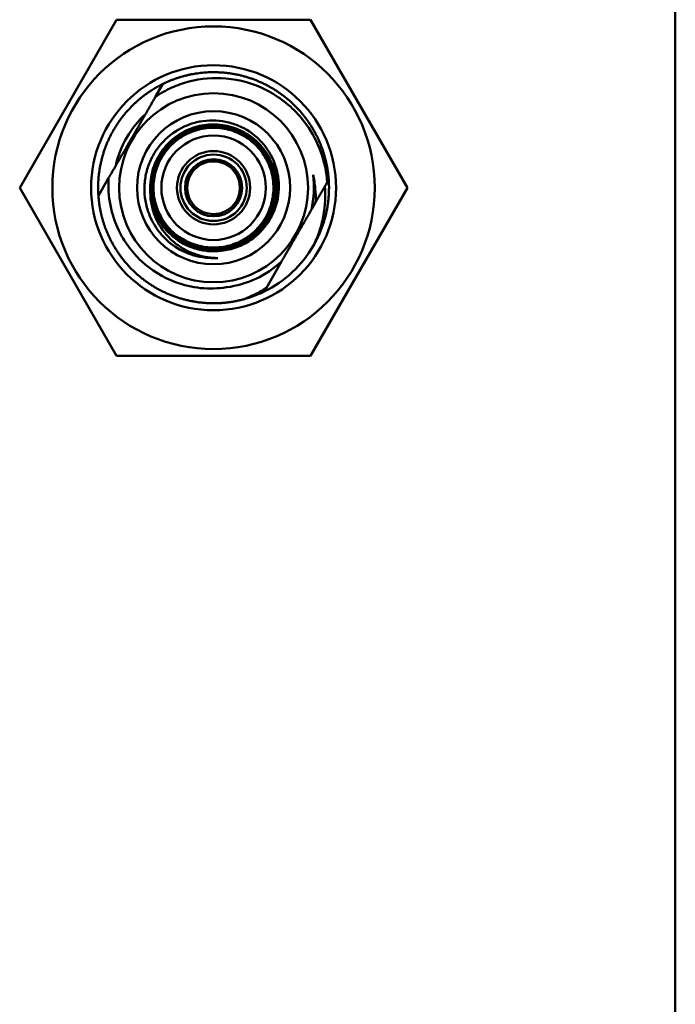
# Model space of a CAD drawing. Header units: inches. Extents: x 0 to 136, y 2 to 86.
# Tile 17 of 27: x 71.42 to 75.33, y 50.77 to 56.63. Entities that reach past the tile are written whole.
import ezdxf

# ---------------------------------------------------------------- set-up
doc = ezdxf.new("R2010")
doc.units = ezdxf.units.IN
doc.header["$LTSCALE"] = 4
doc.header["$MEASUREMENT"] = 0
doc.layers.add('Visible (ANSI)', color=7, linetype='Continuous', lineweight=50)

msp = doc.modelspace()

# ---------------------------------------------------------------- linework, layer by layer
at = {"layer": 'Visible (ANSI)'}
for p, q in [((75.328, 65.6314), (75.328, 26.6314)), ((72.0006, 56.6314), (71.4233, 55.6314)), ((73.1553, 56.6314), (72.0006, 56.6314)), ((73.7327, 55.6314), (73.1553, 56.6314)), ((72.2328, 56.1737), (72.2765, 56.2493)), ((72.578, 55.8014), (72.578, 55.7884)), ((71.8921, 55.5835), (71.9532, 55.6894)), ((73.2638, 55.6793), (73.2551, 55.6642)), ((71.4233, 55.6314), (72.0006, 54.6314)), ((73.1553, 54.6314), (73.7327, 55.6314)), ((73.186, 55.5445), (73.1608, 55.501)), ((72.578, 55.4744), (72.578, 55.4614)), ((72.9823, 55.1918), (72.8923, 55.0359)), ((72.8794, 55.0135), (72.8923, 55.0359)), ((72.0006, 54.6314), (73.1553, 54.6314))]:
    msp.add_line(p, q, dxfattribs=at)
for radius in [0.96, 0.7292, 0.5625, 0.4557, 0.311, 0.2179, 0.1976, 0.17]:
    msp.add_circle((72.578, 55.6314), radius, dxfattribs=at)
for radius, start, end in [(0.5973, 132.61371, 167.38629), (0.157, 283.66978, 76.33022), (0.5973, 347.38629, 7.42065), (0.4189, 234.21562, 273.44942), (0.6875, 296.00547, 330), (0.5973, 277.42065, 312.61371), (0.6875, 285, 296.00547)]:
    msp.add_arc((72.578, 55.6314), radius, start, end, dxfattribs=at)
for points, weights, knots in [([(73.2638, 55.6793), (73.2527, 55.8377), (73.1733, 55.9751), (73.0812, 56.1347), (72.9217, 56.2268), (72.7622, 56.3189), (72.578, 56.3189), (72.4192, 56.3189), (72.2765, 56.2493)], [0.992085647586, 0.970495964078, 1, 0.965925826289, 1, 0.965925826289, 1, 0.970495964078, 0.992085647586], [0.88655317, 0.88655317, 0.88655317, 0.89035088, 0.89035088, 0.89473684, 0.89473684, 0.89912281, 0.89912281, 0.90292051, 0.90292051, 0.90292051]), ([(72.2765, 56.2493), (72.255, 56.2388), (72.2342, 56.2268), (72.0747, 56.1347), (71.9826, 55.9751), (71.8905, 55.8156), (71.8905, 55.6314), (71.8905, 55.6074), (71.8921, 55.5835)], [0.992085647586, 0.995429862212, 1, 0.965925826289, 1, 0.965925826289, 1, 0.995429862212, 0.992085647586], [0.745025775, 0.745025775, 0.745025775, 0.745614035, 0.745614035, 0.75, 0.75, 0.754385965, 0.754385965, 0.754974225, 0.754974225, 0.754974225]), ([(73.1733, 55.2876), (73.2655, 55.4472), (73.2655, 55.6314), (73.2655, 55.6554), (73.2638, 55.6793)], [0.999999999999, 0.96592582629, 1, 0.995429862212, 0.992085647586], [0.723684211, 0.723684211, 0.723684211, 0.728070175, 0.728070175, 0.728658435, 0.728658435, 0.728658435]), ([(71.8921, 55.5835), (71.9032, 55.4251), (71.9826, 55.2876), (72.0747, 55.1281), (72.2342, 55.036), (72.3937, 54.9439), (72.578, 54.9439), (72.6685, 54.9439), (72.7559, 54.9673)], [0.992085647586, 0.970495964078, 1, 0.965925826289, 1, 0.965925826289, 1, 0.982962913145, 0.982962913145], [0.91286896, 0.91286896, 0.91286896, 0.91666667, 0.91666667, 0.92105263, 0.92105263, 0.9254386, 0.9254386, 0.92763158, 0.92763158, 0.92763158])]:
    msp.add_rational_spline(points, weights, degree=2, knots=knots, dxfattribs=at)
for points, knots in [([(72.2328, 56.1737), (72.2634, 56.1942), (72.2957, 56.2121), (72.3622, 56.242), (72.3965, 56.254), (72.5034, 56.2817), (72.5777, 56.2878), (72.7345, 56.2742), (72.8155, 56.2512), (72.909, 56.204), (72.9277, 56.1934), (73.0183, 56.1361), (73.0814, 56.0766), (73.1673, 55.9565), (73.1961, 55.9015), (73.2378, 55.7858), (73.2506, 55.7254), (73.2551, 55.6642)], [-3.500098, -3.500098, -3.500098, -3.500098, -3.222159, -3.222159, -2.948082, -2.948082, -2.386895, -2.386895, -1.753931, -1.753931, -1.591725, -1.591725, -0.937559, -0.937559, -0.468105, -0.468105, -0.000001, -0.000001, -0.000001, -0.000001]), ([(72.333, 55.2916), (72.3018, 55.315), (72.2739, 55.3427), (72.2268, 55.4048), (72.2077, 55.4389), (72.184, 55.5005), (72.1767, 55.5266), (72.1675, 55.5795), (72.1655, 55.606), (72.1666, 55.6594), (72.1698, 55.686), (72.1813, 55.7384), (72.1896, 55.7639), (72.2108, 55.8125), (72.2236, 55.8355), (72.2537, 55.879), (72.2709, 55.8993), (72.3275, 55.9542), (72.3717, 55.983), (72.4446, 56.0125), (72.4699, 56.0199), (72.5466, 56.0345), (72.5989, 56.0342), (72.6748, 56.0189), (72.6994, 56.0114), (72.7711, 55.9817), (72.8148, 55.9527), (72.8695, 55.898), (72.8858, 55.8784), (72.9287, 55.8147), (72.9488, 55.7669), (72.964, 55.6919), (72.9667, 55.6668), (72.9673, 55.5908), (72.9577, 55.5404), (72.9293, 55.4703), (72.9177, 55.4482), (72.8767, 55.3852), (72.8412, 55.3489), (72.7737, 55.3027), (72.7454, 55.2881), (72.6861, 55.2663), (72.6552, 55.2592), (72.6238, 55.256)], [0.000001, 0.000001, 0.000001, 0.000001, 0.297573, 0.297573, 0.593949, 0.593949, 0.800791, 0.800791, 1.00357, 1.00357, 1.20798, 1.20798, 1.412631, 1.412631, 1.6133, 1.6133, 1.81584, 1.81584, 2.215083, 2.215083, 2.415656, 2.415656, 2.810537, 2.810537, 3.006414, 3.006414, 3.402744, 3.402744, 3.596652, 3.596652, 3.988881, 3.988881, 4.180862, 4.180862, 4.569047, 4.569047, 4.75914, 4.75914, 5.143336, 5.143336, 5.3854, 5.3854, 5.6268, 5.6268, 5.6268, 5.6268]), ([(72.2012, 55.6046), (72.1995, 55.63), (72.2003, 55.6555), (72.2085, 55.7174), (72.2188, 55.7534), (72.2494, 55.8209), (72.2698, 55.8524), (72.3187, 55.908), (72.3473, 55.9322), (72.4102, 55.9713), (72.4446, 55.9862), (72.5161, 56.0053), (72.5533, 56.0095), (72.6273, 56.007), (72.6641, 56.0003), (72.7342, 55.9764), (72.7674, 55.9593), (72.8275, 55.9161), (72.8544, 55.8901), (72.8993, 55.8314), (72.9175, 55.7987), (72.9434, 55.7294), (72.9513, 55.6929), (72.9561, 55.6191), (72.953, 55.5819), (72.9361, 55.5099), (72.9224, 55.4752), (72.8854, 55.4112), (72.8621, 55.382), (72.8082, 55.3316), (72.7774, 55.3104), (72.7112, 55.2778), (72.6756, 55.2664), (72.6028, 55.2544), (72.5655, 55.2538), (72.4923, 55.2635), (72.4564, 55.2738), (72.3893, 55.3043), (72.3579, 55.3246), (72.3025, 55.3733), (72.2784, 55.4017), (72.2395, 55.4644), (72.2248, 55.4986), (72.2057, 55.5698), (72.2015, 55.6068), (72.204, 55.6805), (72.2107, 55.7172), (72.2345, 55.7869), (72.2515, 55.82), (72.2945, 55.8799), (72.3204, 55.9066), (72.3788, 55.9514), (72.4114, 55.9694), (72.4803, 55.9953), (72.5167, 56.0031), (72.5902, 56.0078), (72.6272, 56.0048), (72.6989, 55.988), (72.7334, 55.9743), (72.7971, 55.9374), (72.8262, 55.9143), (72.8764, 55.8606), (72.8976, 55.83), (72.93, 55.764), (72.9414, 55.7286), (72.9533, 55.6561), (72.9538, 55.619), (72.9442, 55.5461), (72.9339, 55.5104), (72.9036, 55.4435), (72.8834, 55.4124), (72.8349, 55.3572), (72.8066, 55.3332), (72.7442, 55.2945), (72.7102, 55.2798), (72.6392, 55.2608), (72.6024, 55.2566), (72.5291, 55.2591), (72.4926, 55.2658), (72.4231, 55.2894), (72.3902, 55.3064), (72.3306, 55.3492), (72.304, 55.375), (72.2594, 55.4332), (72.2414, 55.4656), (72.2157, 55.5342), (72.2079, 55.5704), (72.2032, 55.6435), (72.2062, 55.6805), (72.2229, 55.7518), (72.2366, 55.7862), (72.2733, 55.8496), (72.2963, 55.8786), (72.3498, 55.9286), (72.3802, 55.9496), (72.4459, 55.9819), (72.4811, 55.9932), (72.5533, 56.005), (72.5903, 56.0056), (72.6628, 55.996), (72.6984, 55.9858), (72.765, 55.9555), (72.796, 55.9355), (72.8509, 55.8872), (72.8748, 55.859), (72.9134, 55.7969), (72.928, 55.763), (72.9469, 55.6924), (72.951, 55.6557), (72.9486, 55.5827), (72.9419, 55.5464), (72.9184, 55.4773), (72.9015, 55.4445), (72.8589, 55.3851), (72.8332, 55.3587), (72.7753, 55.3143), (72.743, 55.2964), (72.6747, 55.2708), (72.6387, 55.263), (72.5659, 55.2583), (72.5291, 55.2613), (72.4581, 55.278), (72.4238, 55.2916), (72.3607, 55.3281), (72.3319, 55.351), (72.2821, 55.4043), (72.2612, 55.4346), (72.229, 55.4999), (72.2178, 55.535), (72.206, 55.6069), (72.2054, 55.6437), (72.215, 55.7159), (72.2251, 55.7513), (72.2552, 55.8176), (72.2752, 55.8485), (72.3233, 55.9032), (72.3513, 55.9269), (72.4132, 55.9653), (72.4469, 55.9799), (72.5172, 55.9986), (72.5537, 56.0028), (72.6264, 56.0004), (72.6626, 55.9937), (72.7314, 55.9703), (72.7641, 55.9535), (72.8231, 55.9111), (72.8495, 55.8855), (72.8936, 55.8278), (72.9115, 55.7957), (72.937, 55.7277), (72.9447, 55.6918), (72.9494, 55.6193), (72.9463, 55.5828), (72.9298, 55.5121), (72.9163, 55.478), (72.8799, 55.4152), (72.8571, 55.3864), (72.8041, 55.3369), (72.7739, 55.3161), (72.7088, 55.284), (72.6739, 55.2729), (72.6023, 55.2611), (72.5657, 55.2605), (72.4938, 55.2701), (72.4586, 55.2802), (72.3926, 55.3101), (72.3618, 55.33), (72.3074, 55.3779), (72.2837, 55.4058), (72.2456, 55.4673), (72.231, 55.501), (72.2124, 55.5709), (72.2082, 55.6073), (72.2106, 55.6796), (72.2172, 55.7156), (72.2406, 55.7841), (72.2573, 55.8167), (72.2995, 55.8754), (72.325, 55.9017), (72.3824, 55.9457), (72.4144, 55.9634), (72.4821, 55.9888), (72.5178, 55.9965), (72.5899, 56.0011), (72.6264, 55.9981), (72.6967, 55.9816), (72.7307, 55.9682), (72.7932, 55.932), (72.8218, 55.9093), (72.8711, 55.8565), (72.8919, 55.8265), (72.9237, 55.7617), (72.9349, 55.7269), (72.9466, 55.6557), (72.9471, 55.6192), (72.9376, 55.5476), (72.9276, 55.5126), (72.8977, 55.4469), (72.878, 55.4163), (72.8303, 55.3621), (72.8025, 55.3385), (72.7413, 55.3005), (72.7078, 55.286), (72.6382, 55.2674), (72.602, 55.2633), (72.5299, 55.2657), (72.4941, 55.2723), (72.4259, 55.2955), (72.3935, 55.3122), (72.335, 55.3542), (72.3089, 55.3795), (72.2651, 55.4367), (72.2475, 55.4685), (72.2222, 55.5359), (72.2145, 55.5715), (72.2099, 55.6433), (72.2129, 55.6796), (72.2293, 55.7496), (72.2427, 55.7834), (72.2787, 55.8457), (72.3013, 55.8741), (72.3539, 55.9232), (72.3838, 55.9439), (72.4483, 55.9756), (72.4829, 55.9867), (72.5538, 55.9983), (72.5901, 55.9989), (72.6613, 55.9895), (72.6962, 55.9794), (72.7616, 55.9497), (72.7921, 55.93), (72.846, 55.8826), (72.8695, 55.855), (72.9073, 55.794), (72.9217, 55.7607), (72.9402, 55.6913), (72.9444, 55.6553), (72.9419, 55.5836), (72.9354, 55.5479), (72.9123, 55.48), (72.8957, 55.4478), (72.8539, 55.3896), (72.8287, 55.3636), (72.7717, 55.32), (72.7401, 55.3024), (72.673, 55.2772), (72.6376, 55.2696), (72.5661, 55.265), (72.53, 55.268), (72.4603, 55.2843), (72.4266, 55.2977), (72.3646, 55.3335), (72.3363, 55.356), (72.2874, 55.4083), (72.2669, 55.4381), (72.2353, 55.5023), (72.2243, 55.5367), (72.2127, 55.6073), (72.2121, 55.6435), (72.2215, 55.7144), (72.2315, 55.7491), (72.2611, 55.8142), (72.2807, 55.8446), (72.3278, 55.8983), (72.3554, 55.9216), (72.4161, 55.9593), (72.4493, 55.9736), (72.5183, 55.992), (72.5542, 55.9961), (72.6255, 55.9937), (72.661, 55.9872), (72.7286, 55.9642), (72.7607, 55.9477), (72.8187, 55.9061), (72.8446, 55.8809), (72.888, 55.8243), (72.9054, 55.7928), (72.9305, 55.726), (72.9381, 55.6907), (72.9427, 55.6196), (72.9397, 55.5837), (72.9234, 55.5142), (72.9102, 55.4807), (72.8745, 55.4191), (72.852, 55.3909), (72.8, 55.3422), (72.7704, 55.3217), (72.7064, 55.2903), (72.6722, 55.2793), (72.6019, 55.2678), (72.5659, 55.2672), (72.4953, 55.2766), (72.4608, 55.2865), (72.396, 55.316), (72.3658, 55.3355), (72.3123, 55.3824), (72.2891, 55.4099), (72.2516, 55.4703), (72.2373, 55.5033), (72.219, 55.572), (72.2149, 55.6077), (72.2173, 55.6788), (72.2238, 55.7141), (72.2467, 55.7814), (72.2631, 55.8133), (72.3045, 55.871), (72.3295, 55.8968), (72.3859, 55.94), (72.4173, 55.9574), (72.4838, 55.9823), (72.5189, 55.9899), (72.5897, 55.9944), (72.6255, 55.9915), (72.6946, 55.9753), (72.7279, 55.9621), (72.7893, 55.9265), (72.8174, 55.9042), (72.8658, 55.8524), (72.8862, 55.8229), (72.9175, 55.7593), (72.9284, 55.7252), (72.9399, 55.6552), (72.9404, 55.6194), (72.9311, 55.5492), (72.9212, 55.5147), (72.8919, 55.4502), (72.8725, 55.4202), (72.8258, 55.367), (72.7984, 55.3438), (72.7383, 55.3065), (72.7054, 55.2923), (72.6371, 55.2741), (72.6015, 55.27), (72.5308, 55.2724), (72.4956, 55.2788), (72.4287, 55.3016), (72.3969, 55.318), (72.3394, 55.3593), (72.3138, 55.3841), (72.2708, 55.4403), (72.2535, 55.4715), (72.2286, 55.5377), (72.2211, 55.5726), (72.2166, 55.6431), (72.2195, 55.6787), (72.2356, 55.7475), (72.2488, 55.7807), (72.2842, 55.8418), (72.3064, 55.8697), (72.358, 55.9179), (72.3873, 55.9382), (72.4506, 55.9693), (72.4846, 55.9802), (72.5542, 55.9916), (72.5899, 55.9922), (72.6598, 55.9829), (72.6941, 55.9731), (72.7583, 55.9439), (72.7882, 55.9246), (72.8412, 55.8781), (72.8642, 55.8509), (72.9013, 55.791), (72.9155, 55.7583), (72.9336, 55.6902), (72.9377, 55.6549), (72.9353, 55.5845), (72.9289, 55.5494), (72.9062, 55.4828), (72.8899, 55.4512), (72.8488, 55.394), (72.8241, 55.3684), (72.7682, 55.3257), (72.7371, 55.3084), (72.6712, 55.2837), (72.6365, 55.2762), (72.5663, 55.2717), (72.5309, 55.2746), (72.4624, 55.2907), (72.4294, 55.3038), (72.3685, 55.339), (72.3407, 55.3611), (72.2928, 55.4124), (72.2726, 55.4416), (72.2416, 55.5047), (72.2307, 55.5385), (72.2194, 55.6078), (72.2188, 55.6433), (72.2281, 55.7129), (72.2378, 55.747), (72.2669, 55.8109), (72.2861, 55.8407), (72.3324, 55.8934), (72.3595, 55.9163), (72.4191, 55.9533), (72.4516, 55.9673), (72.5194, 55.9854), (72.5546, 55.9894), (72.6247, 55.9871), (72.6595, 55.9807), (72.7259, 55.9581), (72.7573, 55.9419), (72.8143, 55.901), (72.8397, 55.8764), (72.8823, 55.8208), (72.8994, 55.7898), (72.924, 55.7242), (72.9315, 55.6896), (72.936, 55.6198), (72.933, 55.5845), (72.9171, 55.5164), (72.9041, 55.4835), (72.869, 55.423), (72.847, 55.3953), (72.7959, 55.3475), (72.7668, 55.3274), (72.7041, 55.2966), (72.6704, 55.2858), (72.6015, 55.2745), (72.5661, 55.2739), (72.4969, 55.2831), (72.4629, 55.2929), (72.4181, 55.3132), (72.4055, 55.3199), (72.3933, 55.3273)], [0.1379486, 0.1379486, 0.1379486, 0.1379486, 0.140625, 0.140625, 0.1445312, 0.1445312, 0.1484375, 0.1484375, 0.1523438, 0.1523438, 0.15625, 0.15625, 0.1601562, 0.1601562, 0.1640625, 0.1640625, 0.1679688, 0.1679688, 0.171875, 0.171875, 0.1757812, 0.1757812, 0.1796875, 0.1796875, 0.1835938, 0.1835938, 0.1875, 0.1875, 0.1914062, 0.1914062, 0.1953125, 0.1953125, 0.1992188, 0.1992188, 0.203125, 0.203125, 0.2070312, 0.2070312, 0.2109375, 0.2109375, 0.2148438, 0.2148438, 0.21875, 0.21875, 0.2226562, 0.2226562, 0.2265625, 0.2265625, 0.2304688, 0.2304688, 0.234375, 0.234375, 0.2382812, 0.2382812, 0.2421875, 0.2421875, 0.2460938, 0.2460938, 0.25, 0.25, 0.2539062, 0.2539062, 0.2578125, 0.2578125, 0.2617188, 0.2617188, 0.265625, 0.265625, 0.2695312, 0.2695312, 0.2734375, 0.2734375, 0.2773438, 0.2773438, 0.28125, 0.28125, 0.2851562, 0.2851562, 0.2890625, 0.2890625, 0.2929688, 0.2929688, 0.296875, 0.296875, 0.3007812, 0.3007812, 0.3046875, 0.3046875, 0.3085938, 0.3085938, 0.3125, 0.3125, 0.3164062, 0.3164062, 0.3203125, 0.3203125, 0.3242188, 0.3242188, 0.328125, 0.328125, 0.3320312, 0.3320312, 0.3359375, 0.3359375, 0.3398438, 0.3398438, 0.34375, 0.34375, 0.3476562, 0.3476562, 0.3515625, 0.3515625, 0.3554688, 0.3554688, 0.359375, 0.359375, 0.3632812, 0.3632812, 0.3671875, 0.3671875, 0.3710938, 0.3710938, 0.375, 0.375, 0.3789062, 0.3789062, 0.3828125, 0.3828125, 0.3867188, 0.3867188, 0.390625, 0.390625, 0.3945312, 0.3945312, 0.3984375, 0.3984375, 0.4023438, 0.4023438, 0.40625, 0.40625, 0.4101562, 0.4101562, 0.4140625, 0.4140625, 0.4179688, 0.4179688, 0.421875, 0.421875, 0.4257812, 0.4257812, 0.4296875, 0.4296875, 0.4335938, 0.4335938, 0.4375, 0.4375, 0.4414062, 0.4414062, 0.4453125, 0.4453125, 0.4492188, 0.4492188, 0.453125, 0.453125, 0.4570312, 0.4570312, 0.4609375, 0.4609375, 0.4648438, 0.4648438, 0.46875, 0.46875, 0.4726562, 0.4726562, 0.4765625, 0.4765625, 0.4804688, 0.4804688, 0.484375, 0.484375, 0.4882812, 0.4882812, 0.4921875, 0.4921875, 0.4960938, 0.4960938, 0.5, 0.5, 0.5039062, 0.5039062, 0.5078125, 0.5078125, 0.5117188, 0.5117188, 0.515625, 0.515625, 0.5195312, 0.5195312, 0.5234375, 0.5234375, 0.5273438, 0.5273438, 0.53125, 0.53125, 0.5351562, 0.5351562, 0.5390625, 0.5390625, 0.5429688, 0.5429688, 0.546875, 0.546875, 0.5507812, 0.5507812, 0.5546875, 0.5546875, 0.5585938, 0.5585938, 0.5625, 0.5625, 0.5664062, 0.5664062, 0.5703125, 0.5703125, 0.5742188, 0.5742188, 0.578125, 0.578125, 0.5820312, 0.5820312, 0.5859375, 0.5859375, 0.5898438, 0.5898438, 0.59375, 0.59375, 0.5976562, 0.5976562, 0.6015625, 0.6015625, 0.6054688, 0.6054688, 0.609375, 0.609375, 0.6132812, 0.6132812, 0.6171875, 0.6171875, 0.6210938, 0.6210938, 0.625, 0.625, 0.6289062, 0.6289062, 0.6328125, 0.6328125, 0.6367188, 0.6367188, 0.640625, 0.640625, 0.6445312, 0.6445312, 0.6484375, 0.6484375, 0.6523438, 0.6523438, 0.65625, 0.65625, 0.6601562, 0.6601562, 0.6640625, 0.6640625, 0.6679688, 0.6679688, 0.671875, 0.671875, 0.6757812, 0.6757812, 0.6796875, 0.6796875, 0.6835938, 0.6835938, 0.6875, 0.6875, 0.6914062, 0.6914062, 0.6953125, 0.6953125, 0.6992188, 0.6992188, 0.703125, 0.703125, 0.7070312, 0.7070312, 0.7109375, 0.7109375, 0.7148438, 0.7148438, 0.71875, 0.71875, 0.7226562, 0.7226562, 0.7265625, 0.7265625, 0.7304688, 0.7304688, 0.734375, 0.734375, 0.7382812, 0.7382812, 0.7421875, 0.7421875, 0.7460938, 0.7460938, 0.75, 0.75, 0.7539062, 0.7539062, 0.7578125, 0.7578125, 0.7617188, 0.7617188, 0.765625, 0.765625, 0.7695312, 0.7695312, 0.7734375, 0.7734375, 0.7773438, 0.7773438, 0.78125, 0.78125, 0.7851562, 0.7851562, 0.7890625, 0.7890625, 0.7929688, 0.7929688, 0.796875, 0.796875, 0.8007812, 0.8007812, 0.8046875, 0.8046875, 0.8085938, 0.8085938, 0.8125, 0.8125, 0.8164062, 0.8164062, 0.8203125, 0.8203125, 0.8242188, 0.8242188, 0.828125, 0.828125, 0.8320312, 0.8320312, 0.8359375, 0.8359375, 0.8398438, 0.8398438, 0.84375, 0.84375, 0.8476562, 0.8476562, 0.8515625, 0.8515625, 0.8554688, 0.8554688, 0.859375, 0.859375, 0.8632812, 0.8632812, 0.8671875, 0.8671875, 0.8710938, 0.8710938, 0.875, 0.875, 0.8789062, 0.8789062, 0.8828125, 0.8828125, 0.8867188, 0.8867188, 0.890625, 0.890625, 0.8945312, 0.8945312, 0.8984375, 0.8984375, 0.9023438, 0.9023438, 0.90625, 0.90625, 0.9101562, 0.9101562, 0.9140625, 0.9140625, 0.9179688, 0.9179688, 0.921875, 0.921875, 0.9257812, 0.9257812, 0.9296875, 0.9296875, 0.9335938, 0.9335938, 0.9375, 0.9375, 0.9414062, 0.9414062, 0.9453125, 0.9453125, 0.9492188, 0.9492188, 0.953125, 0.953125, 0.9570312, 0.9570312, 0.958625, 0.958625, 0.958625, 0.958625]), ([(72.578, 55.7884), (72.5571, 55.7884), (72.5359, 55.7841), (72.4977, 55.7679), (72.4806, 55.756), (72.4535, 55.729), (72.4415, 55.7119), (72.4252, 55.6734), (72.421, 55.6519), (72.421, 55.6108), (72.4252, 55.5894), (72.4415, 55.5509), (72.4535, 55.5338), (72.4806, 55.5067), (72.4977, 55.4949), (72.5359, 55.4787), (72.5571, 55.4744), (72.578, 55.4744)], [-1.263173, -1.263173, -1.263173, -1.263173, -1.103973, -1.103973, -0.944773, -0.944773, -0.78818, -0.78818, -0.631587, -0.631587, -0.474994, -0.474994, -0.3184, -0.3184, -0.1592, -0.1592, 0, 0, 0, 0]), ([(72.578, 55.7884), (72.5833, 55.7884), (72.5885, 55.7881), (72.6027, 55.7867), (72.6107, 55.785), (72.6151, 55.7839)], [2.4347406, 2.4347406, 2.4347406, 2.4347406, 2.5327953, 2.5327953, 2.7247207, 2.7247207, 2.7247207, 2.7247207]), ([(72.6551, 55.0391), (72.6039, 55.031), (72.5519, 55.0296), (72.4498, 55.0399), (72.3997, 55.0515), (72.2762, 55.0973), (72.2069, 55.1402), (72.1188, 55.2223), (72.0922, 55.2524), (72.0478, 55.3141), (72.0294, 55.3451), (71.9907, 55.425), (71.9739, 55.4755), (71.9531, 55.5809), (71.9497, 55.6353), (71.9532, 55.6894)], [-2.770265, -2.770265, -2.770265, -2.770265, -2.382248, -2.382248, -1.996881, -1.996881, -1.39029, -1.39029, -1.087033, -1.087033, -0.815652, -0.815652, -0.412897, -0.412897, -0.000001, -0.000001, -0.000001, -0.000001]), ([(73.186, 55.5445), (73.187, 55.5719), (73.1863, 55.5993), (73.1811, 55.6549), (73.1767, 55.6817), (73.1702, 55.7085)], [-0.416212, -0.416212, -0.416212, -0.416212, -0.2116017, -0.2116017, 0, 0, 0, 0]), ([(72.6238, 55.256), (72.5975, 55.2528), (72.571, 55.2524), (72.5185, 55.257), (72.4926, 55.2621), (72.42, 55.2844), (72.376, 55.308), (72.2966, 55.3735), (72.2661, 55.4132), (72.2323, 55.4767), (72.2223, 55.5014), (72.2077, 55.5522), (72.2031, 55.5783), (72.2012, 55.6046)], [0, 0, 0, 0, 0.201969, 0.201969, 0.403302, 0.403302, 0.780769, 0.780769, 1.185678, 1.185678, 1.422361, 1.422361, 1.658941, 1.658941, 1.658941, 1.658941]), ([(72.2012, 55.6046), (72.2013, 55.5785), (72.204, 55.5523), (72.215, 55.5005), (72.2232, 55.475), (72.257, 55.3985), (72.2888, 55.3573), (72.3401, 55.3081), (72.3607, 55.2919), (72.4152, 55.257), (72.4503, 55.241), (72.5059, 55.2246), (72.5249, 55.2205), (72.5636, 55.2148), (72.5834, 55.2134), (72.6032, 55.2133)], [0, 0, 0, 0, 0.199858, 0.199858, 0.403595, 0.403595, 0.840659, 0.840659, 1.095364, 1.095364, 1.472671, 1.472671, 1.662597, 1.662597, 1.856211, 1.856211, 1.856211, 1.856211]), ([(73.1733, 55.2876), (73.1871, 55.3156), (73.1985, 55.3434), (73.2176, 55.4004), (73.2251, 55.4292), (73.2444, 55.5292), (73.2446, 55.5915), (73.2408, 55.6395)], [-0.672518, -0.672518, -0.672518, -0.672518, -0.5180537, -0.5180537, -0.3669194, -0.3669194, -0.000001, -0.000001, -0.000001, -0.000001]), ([(72.578, 55.4744), (72.5833, 55.4744), (72.5885, 55.4747), (72.6027, 55.4761), (72.6107, 55.4778), (72.6151, 55.4788)], [-0.383569, -0.383569, -0.383569, -0.383569, -0.2855143, -0.2855143, -0.0935889, -0.0935889, -0.0935889, -0.0935889]), ([(72.6032, 55.2133), (72.5852, 55.2122), (72.5671, 55.2123), (72.5321, 55.2148), (72.5153, 55.217), (72.4637, 55.227), (72.4299, 55.2381), (72.3878, 55.2582), (72.3779, 55.2635), (72.3586, 55.2747), (72.3492, 55.2806), (72.3338, 55.2913), (72.3276, 55.2958), (72.3216, 55.3005)], [-67.6953074, -67.6953074, -67.6953074, -67.6953074, -67.558135, -67.558135, -67.4285673, -67.4285673, -67.1586886, -67.1586886, -67.0735656, -67.0735656, -66.9888187, -66.9888187, -66.9307636, -66.9307636, -66.9307636, -66.9307636]), ([(72.7559, 54.9673), (72.7798, 54.9762), (72.8032, 54.9863), (72.8488, 55.0092), (72.8709, 55.0219), (72.8923, 55.0359)], [-0.3903106, -0.3903106, -0.3903106, -0.3903106, -0.1951558, -0.1951558, -0.000001, -0.000001, -0.000001, -0.000001])]:
    msp.add_open_spline(points, degree=3, knots=knots, dxfattribs=at)
for points, weights in [([(71.9532, 55.6894), (72.0913, 55.9286), (72.2328, 56.1737)], [1.50162179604, 1.6618150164, 1.48260271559]), ([(73.186, 55.5445), (73.2188, 55.6014), (73.2551, 55.6642)], [1.51738654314, 1.48667296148, 1.43992062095]), ([(72.9823, 55.1918), (73.0716, 55.3464), (73.1608, 55.501)], [1.53935319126, 1.61305045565, 1.53935319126])]:
    msp.add_rational_spline(points, weights, degree=2, dxfattribs=at)
for points in [[(72.6151, 55.7839), (72.6125, 55.789), (72.6099, 55.7939), (72.6072, 55.7989)], [(72.6073, 55.4639), (72.6099, 55.4689), (72.6125, 55.4738), (72.6151, 55.4788)], [(72.3933, 55.3273), (72.3814, 55.3337), (72.37, 55.3407), (72.359, 55.3483)]]:
    msp.add_open_spline(points, degree=3, dxfattribs=at)

doc.saveas('drawing.dxf')
